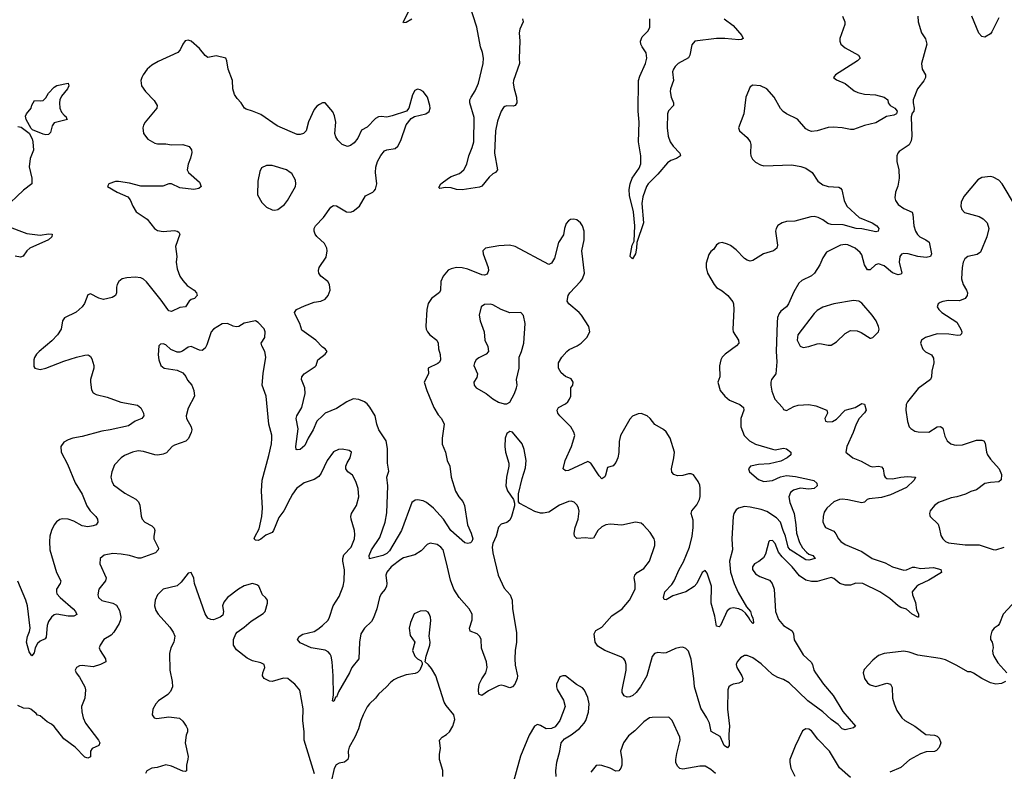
# Model space of a CAD drawing. Header units: inches. Extents: x 1954678 to 2060271, y 904822 to 1016299.
# Tile 36 of 256: x 1968063 to 1975110, y 931626 to 937004. Entities that reach past the tile are written whole.
import ezdxf

# ---------------------------------------------------------------- set-up
doc = ezdxf.new("R2010")
doc.units = ezdxf.units.IN
doc.header["$MEASUREMENT"] = 0
doc.layers.add('B9963', color=7, linetype='Continuous')
doc.layers.add('B9973', color=7, linetype='Continuous')

msp = doc.modelspace()

# ---------------------------------------------------------------- linework, layer by layer
at = {"layer": 'B9963', "color": 5}
for points, elevation in [([(1970000, 936204.8), (1969904.7, 936244.7), (1969790, 936324.8), (1969730, 936349.7), (1969683.1, 936363.1), (1969671.3, 936371.3), (1969649.3, 936410), (1969620.1, 936440.1), (1969599.5, 936470), (1969589.6, 936510), (1969586, 936570), (1969555.1, 936650), (1969546.6, 936710), (1969539, 936730), (1969470, 936745.6), (1969410, 936734.7), (1969390, 936747.3), (1969350, 936797.6), (1969290, 936849.4), (1969270, 936857.2), (1969248.1, 936851.9), (1969230.5, 936829.5), (1969211.8, 936788.2), (1969194, 936770), (1969054.4, 936705.6), (1969010, 936678.4), (1968976.3, 936650), (1968946, 936610), (1968937.1, 936590), (1968930.5, 936570), (1968935.5, 936530), (1968963, 936490), (1969025.9, 936425.9), (1969047.7, 936390), (1969044, 936370), (1968962, 936270), (1968950.3, 936250), (1968944, 936230), (1968949, 936190), (1968981.3, 936150), (1969030, 936119.6), (1969050, 936115.5), (1969110, 936115.5), (1969150, 936108.7), (1969231.8, 936111.8), (1969276.7, 936096.7), (1969293.8, 936073.8), (1969294.4, 936054.4), (1969285.9, 936014.1), (1969268.5, 935970), (1969261.6, 935930), (1969270.6, 935910), (1969350, 935840.7), (1969361.6, 935810), (1969344.2, 935795.8), (1969309.8, 935789.8), (1969210, 935800.9), (1969150, 935829), (1969130, 935829), (1969087.2, 935812.8), (1968930, 935813), (1968850, 935834.7), (1968770, 935847), (1968750, 935846), (1968702, 935830), (1968692, 935810), (1968761, 935770), (1968836.7, 935736.7), (1968854.5, 935714.5), (1968871.8, 935670), (1968897.6, 935630), (1968976.6, 935576.6), (1969028.8, 935510), (1969050, 935494.9), (1969090, 935489), (1969170, 935495.2), (1969191.3, 935491.3), (1969203.1, 935483.1), (1969210.4, 935470), (1969177.6, 935382.4), (1969187.8, 935310), (1969182.6, 935270), (1969190, 935220.7), (1969208.4, 935170), (1969230, 935137), (1969262.6, 935102.6), (1969312, 935070), (1969328.5, 935050), (1969334.4, 935030), (1969314, 935010), (1969290, 935001.3), (1969274.9, 934990), (1969250.2, 934949.8), (1969210, 934945.6), (1969150, 934916.8), (1969130, 934921.8), (1969122.5, 934930), (1969076.8, 934996.8), (1968970, 935128.9), (1968950, 935146.5), (1968930, 935156.2), (1968890, 935162.3), (1968830, 935157.8), (1968797.3, 935150), (1968772.2, 935130), (1968761.7, 935110), (1968756.5, 935090), (1968755.3, 935050), (1968749, 935031), (1968724, 935016), (1968662.6, 935002.6), (1968630, 935011.1), (1968570, 935043.7), (1968550, 935036), (1968526.3, 934973.7), (1968510.4, 934950), (1968468.1, 934911.9), (1968384, 934870), (1968370.4, 934849.6), (1968359.3, 934790), (1968333, 934750), (1968293.9, 934706.1), (1968202.8, 934630), (1968182.8, 934610), (1968170, 934588), (1968164, 934570), (1968163.5, 934523.5), (1968171, 934511), (1968210, 934502), (1968250, 934510.6), (1968379.1, 934560.9), (1968470.6, 934589.4), (1968530, 934605), (1968550, 934605.3), (1968560.5, 934600.5), (1968570, 934594), (1968578.3, 934578.3), (1968594.3, 934530), (1968594.6, 934510), (1968570.4, 934430.4), (1968569.1, 934410), (1968576.9, 934356.9), (1968590, 934335.5), (1968610, 934323.1), (1968690, 934303.7), (1968787.4, 934267.4), (1968905.7, 934245.7), (1968930, 934226), (1968950.3, 934189.7), (1968952, 934170), (1968936.3, 934150), (1968889.1, 934130.9), (1968841.7, 934098.3), (1968711.3, 934068.7), (1968650, 934060.2), (1968510, 934021.5), (1968442.8, 934010), (1968410, 933998.9), (1968379.3, 933980.7), (1968357.6, 933950), (1968359.5, 933910), (1968404.8, 933824.8), (1968461.3, 933690), (1968509.2, 933610), (1968544.7, 933524.7), (1968567.2, 933490), (1968609.2, 933450), (1968620.2, 933430), (1968621.2, 933410), (1968610.1, 933389.9), (1968590, 933381.6), (1968550, 933375.9), (1968510, 933383.7), (1968450, 933416.5), (1968410.3, 933429.7), (1968370, 933432.8), (1968351.3, 933428.7), (1968327.6, 933412.4), (1968310, 933389.6), (1968290.3, 933350), (1968279.7, 933310), (1968275.5, 933270), (1968278.4, 933210), (1968327.2, 933050), (1968358, 932990), (1968353.4, 932970), (1968327.7, 932930), (1968325.4, 932910), (1968330, 932895.5), (1968352.6, 932870), (1968445.7, 932790), (1968462, 932770), (1968471.5, 932748.4), (1968450, 932737.4), (1968410, 932736.8), (1968330, 932751.6), (1968310, 932746.4), (1968290.3, 932730), (1968270, 932698), (1968259.4, 932670), (1968253.7, 932586.3), (1968244.8, 932575.2), (1968210, 932557.7), (1968190, 932541.3), (1968173.6, 932510), (1968166.2, 932473.8), (1968150, 932453.2), (1968130, 932480.9), (1968112.4, 932550), (1968119.2, 932590), (1968134.3, 932625.7), (1968138.7, 932650), (1968119.9, 932810), (1968106.8, 932850), (1968050, 932986.3)], 620), ([(1968050, 936239), (1968074.6, 936234.6), (1968131.5, 936191.5), (1968152.4, 936152.4), (1968157.3, 936130), (1968162.5, 936070), (1968139, 936010), (1968130.2, 935950.2), (1968150.8, 935870), (1968149.3, 935830.7), (1968090, 935784.5), (1967949.4, 935650)], 580), ([(1970000, 935910.9), (1969973.2, 935930), (1969870, 935960.7), (1969830, 935961.2), (1969794.8, 935945.2), (1969782.5, 935917.5), (1969767.7, 935850), (1969764, 935750), (1969795.1, 935695.1), (1969830, 935663.8), (1969870, 935644.9), (1969890, 935642), (1969910, 935646.8), (1969957.2, 935682.8), (1969980.9, 935710), (1970000, 935744.6)], 640), ([(1967968.7, 935530), (1968115.4, 935475.4), (1968210, 935462.3), (1968270, 935472.5), (1968294.8, 935470), (1968293, 935450), (1968270.4, 935430), (1968135.5, 935370), (1968114.5, 935350), (1968088.3, 935311.7), (1968070, 935305.6), (1968030, 935311.6)], 580), ([(1970000, 933579), (1969952.8, 933490), (1969917.1, 933442.9), (1969880.8, 933350), (1969870, 933334.7), (1969824.6, 933315.4), (1969790, 933288.2), (1969770, 933278.9), (1969750, 933279.5), (1969741.6, 933290), (1969744.9, 933304.9), (1969777.7, 933362.3), (1969795.1, 933450), (1969799.8, 933510), (1969794.8, 933630), (1969799, 933710), (1969846.5, 933886.5), (1969864.8, 933970), (1969868.5, 934008.5), (1969868.1, 934031.9), (1969846.2, 934110), (1969826.9, 934310), (1969799.2, 934390), (1969806.2, 934473.8), (1969823.9, 934590), (1969816.5, 934630), (1969796.4, 934670), (1969791.6, 934690), (1969817.6, 934730), (1969819.5, 934770), (1969812, 934792), (1969770, 934838), (1969750, 934848.7), (1969670, 934833.2), (1969631.3, 934810), (1969612.3, 934807.7), (1969590, 934811.6), (1969550, 934829.6), (1969512.5, 934827.5), (1969450.7, 934790), (1969432.7, 934770), (1969403, 934677), (1969390, 934654.5), (1969370, 934637.6), (1969350, 934638.9), (1969290, 934665.6), (1969270, 934660.9), (1969228.6, 934631.4), (1969210, 934625.1), (1969190, 934625.6), (1969144.7, 934644.7), (1969110, 934677.2), (1969090, 934684), (1969070, 934682), (1969058, 934670), (1969054, 934606), (1969058, 934570), (1969074, 934530), (1969098, 934510), (1969190, 934496.4), (1969230, 934478), (1969251.6, 934451.6), (1969264.6, 934424.6), (1969295.5, 934390), (1969310, 934351.3), (1969314.4, 934310), (1969270, 934223.7), (1969254, 934170), (1969256.5, 934150), (1969290.2, 934090), (1969294.2, 934070), (1969291.4, 934051.4), (1969272.3, 934007.7), (1969252.6, 933987.4), (1969170, 933961.1), (1969154.4, 933950), (1969114.5, 933905.5), (1969090, 933894.7), (1969052.1, 933887.9), (1969030, 933889.7), (1968950, 933914.3), (1968910, 933919.7), (1968871, 933910), (1968813.1, 933886.9), (1968790.3, 933869.7), (1968741.4, 933818.6), (1968721.6, 933770), (1968715.8, 933730), (1968722, 933702), (1968735.6, 933675.6), (1968815.4, 933615.4), (1968893.8, 933573.8), (1968914.3, 933554.3), (1968923.1, 933530), (1968932.6, 933452.6), (1968939.5, 933430), (1968958, 933410), (1969010, 933382), (1969025.3, 933365.3), (1969030.3, 933350), (1969022, 933310), (1969023.7, 933290), (1969055.9, 933224.1), (1969055.3, 933210), (1969034.4, 933190), (1968930, 933152.2), (1968910, 933151), (1968850, 933169.8), (1968790, 933180.3), (1968730, 933185.1), (1968666.9, 933173.1), (1968639.1, 933150), (1968637.1, 933110), (1968682, 933010), (1968678, 932990), (1968630.3, 932929.7), (1968622.8, 932890), (1968627.8, 932870), (1968650, 932847.4), (1968729.1, 932829.1), (1968755.2, 932815.2), (1968776.4, 932776.4), (1968786.7, 932730), (1968785.7, 932710), (1968775.6, 932684.4), (1968737.2, 932622.8), (1968718.5, 932601.5), (1968664.9, 932570), (1968638, 932530), (1968632.7, 932510), (1968638.7, 932490), (1968676.4, 932430), (1968680.7, 932410), (1968642, 932390), (1968590, 932375), (1968510, 932384.4), (1968490, 932381.1), (1968470.5, 932370), (1968460.3, 932350), (1968466.4, 932330), (1968490, 932300.5), (1968530.2, 932230.2), (1968534.9, 932210), (1968528.9, 932150), (1968506, 932090), (1968507.4, 932052.6), (1968517.7, 932010), (1968534.2, 931970), (1968627, 931850), (1968636.4, 931830), (1968630.7, 931810), (1968582.4, 931790), (1968570.3, 931770), (1968570, 931729.2), (1968550, 931719.6), (1968530, 931728.3), (1968460, 931800), (1968379.6, 931859.6), (1968310, 931947.3), (1968290, 931963.6), (1968260.8, 931980.8), (1968210, 932024), (1968190, 932029), (1968181.2, 932041.2), (1968144, 932070), (1968130, 932076.2), (1968090, 932079.3), (1968050, 932098)], 640), ([(1970000, 932275.8), (1969982, 932290), (1969950, 932292.8), (1969870, 932267.8), (1969850, 932271.8), (1969814, 932290), (1969801.2, 932310), (1969802.7, 932330), (1969817, 932370), (1969812.7, 932390), (1969790, 932403.7), (1969730, 932417.6), (1969690, 932436.3), (1969615, 932495), (1969593.3, 932530), (1969592.2, 932570), (1969609.8, 932610.2), (1969619.1, 932620.9), (1969670, 932657), (1969719.5, 932700.5), (1969804.5, 932755.5), (1969819, 932770), (1969836, 932830), (1969836, 932850), (1969822.7, 932870), (1969801.2, 932890), (1969775.3, 932950), (1969760.2, 932960.2), (1969729, 932969), (1969670, 932954), (1969630, 932929.5), (1969550, 932869.6), (1969523.2, 932836.8), (1969515.8, 932810), (1969522, 932770), (1969516.4, 932743.6), (1969498, 932730), (1969450, 932709.4), (1969430, 932712.3), (1969410, 932722), (1969390, 932753.2), (1969314.5, 932970), (1969310, 933008), (1969290, 933048.7), (1969270, 933044), (1969219.9, 932980.1), (1969190, 932954.5), (1969090, 932929.6), (1969048.4, 932890), (1969032.4, 932850), (1969028.4, 932810), (1969037.3, 932777.3), (1969053, 932750), (1969138, 932658), (1969161.5, 932621.5), (1969172.6, 932592.6), (1969165.5, 932550), (1969145.8, 932510), (1969135.5, 932470), (1969138.4, 932350), (1969154.7, 932270), (1969155.6, 932230), (1969141.8, 932198.2), (1969123.7, 932176.3), (1969057.1, 932130), (1969038.4, 932110), (1969016.3, 932070), (1969010.8, 932030.8), (1969024.7, 932010), (1969044.5, 932004.5), (1969130, 932016.3), (1969207.1, 932007.1), (1969230, 931986), (1969255.5, 931950), (1969263, 931930), (1969263.8, 931910), (1969255.3, 931884.7), (1969248.5, 931830), (1969267.9, 931732.1), (1969267.3, 931712.7), (1969256, 931670), (1969256, 931630), (1969250, 931625.2), (1969230, 931627.3), (1969150, 931662.4), (1969110, 931671.8), (1969047.1, 931652.9), (1969010, 931647.8), (1968973.4, 931630), (1968963.7, 931610)], 660)]:
    msp.add_lwpolyline(points, dxfattribs=dict(at, elevation=elevation))
at = {"layer": 'B9963', "color": 5, "elevation": 580}
msp.add_lwpolyline([(1968250, 936181.4), (1968230, 936185.2), (1968155.9, 936215.9), (1968145.1, 936225.1), (1968109.3, 936289.3), (1968105.7, 936314.3), (1968112.5, 936330), (1968144.4, 936370), (1968150, 936393.4), (1968170, 936426.4), (1968210, 936422.6), (1968230, 936425.8), (1968250, 936444.9), (1968270, 936478), (1968310, 936522.2), (1968330, 936533.3), (1968410.3, 936550.3), (1968414.3, 936530), (1968405.8, 936510), (1968362.3, 936457.7), (1968350.7, 936430), (1968348, 936410), (1968351.3, 936370), (1968362.4, 936342.4), (1968380.4, 936320.4), (1968395.3, 936310), (1968398, 936298), (1968406, 936290), (1968310, 936267.3), (1968294.7, 936245.3), (1968282.9, 936197.1), (1968270, 936183.5)], close=True, dxfattribs=at)
at = {"layer": 'B9973', "color": 5}
for points, elevation in [([(1971662.3, 937010), (1971666, 936990), (1971643.3, 936936.7), (1971637.9, 936910), (1971642.2, 936850), (1971636.8, 936730), (1971639.8, 936690), (1971597.8, 936570), (1971595.1, 936550), (1971601.1, 936510), (1971619.3, 936450), (1971620.1, 936410), (1971610, 936389.8), (1971594.9, 936385.1), (1971550, 936389), (1971536.1, 936383.9), (1971525, 936375), (1971509.4, 936350), (1971483, 936277), (1971467.9, 936210), (1971460.2, 936050), (1971483.1, 935930), (1971468.2, 935910), (1971450, 935901.4), (1971422.1, 935877.9), (1971370, 935813.6), (1971353, 935807), (1971230, 935785.8), (1971190, 935788.9), (1971150, 935802), (1971110, 935803.1), (1971070, 935797.2), (1971062.9, 935802.9), (1971078, 935830), (1971131.6, 935870), (1971150, 935882.3), (1971210, 935902.8), (1971242.4, 935930), (1971263.8, 935970), (1971277.1, 936030), (1971302.4, 936090), (1971313.7, 936130), (1971314.6, 936305.4), (1971285.4, 936410), (1971285.2, 936430), (1971293.2, 936450), (1971324, 936496), (1971347, 936550), (1971380.1, 936690), (1971382.5, 936730), (1971374.6, 936770), (1971360.4, 936810), (1971335.4, 936950), (1971279.1, 937119.1)], 580), ([(1973952.4, 937030), (1973968.5, 936990), (1973968.5, 936970), (1973932.7, 936870), (1973932.4, 936850), (1973939.5, 936830), (1973970, 936802), (1974067.3, 936750), (1974077.3, 936730), (1974059.1, 936710), (1973900.7, 936610), (1973887.7, 936590), (1973910, 936574), (1973970, 936548.4), (1974035.9, 936495.9), (1974062.6, 936482.6), (1974110, 936472.3), (1974187.7, 936467.7), (1974250.8, 936450), (1974276.3, 936430), (1974279.1, 936410), (1974293.4, 936390), (1974326.4, 936370), (1974344.2, 936350), (1974338.3, 936330), (1974319.1, 936320.9), (1974268, 936312), (1974190, 936265.3), (1974110, 936246), (1974030, 936219.3), (1974010, 936217.8), (1973948.7, 936230), (1973884.6, 936235.4), (1973848.2, 936231.8), (1973770, 936209.7), (1973730, 936205.1), (1973710, 936211.2), (1973690, 936224.2), (1973630, 936292.4), (1973550.6, 936330.6), (1973526.8, 936346.8), (1973508.3, 936368.3), (1973462, 936450), (1973410, 936509.7), (1973364, 936530), (1973310, 936535.4), (1973290, 936523.7), (1973260.8, 936450), (1973246.7, 936330), (1973208.2, 936230), (1973214.9, 936210), (1973270, 936161.1), (1973290.1, 936130.1), (1973295.2, 936110), (1973292.6, 936050), (1973296, 936030), (1973307.2, 936007.2), (1973330, 935984.9), (1973364.8, 935964.8), (1973390, 935959), (1973590, 935965.2), (1973654.7, 935954.7), (1973690, 935942), (1973734.4, 935910), (1973776.4, 935850), (1973810, 935821.7), (1973850, 935810.2), (1973926.1, 935806.1), (1973938.2, 935798.2), (1973947.2, 935787.2), (1973963.1, 935710), (1973983.1, 935670), (1974071.7, 935590), (1974163.1, 935550), (1974197, 935530), (1974211.4, 935510), (1974208.1, 935491.9), (1974190, 935486.2), (1974090, 935508.9), (1974050, 935509.2), (1973956.2, 935536.2), (1973870, 935537.6), (1973846.2, 935546.2), (1973810, 935573.2), (1973778, 935590), (1973750, 935595.7), (1973726, 935594), (1973610, 935563.6), (1973550, 935560.4), (1973519.1, 935550), (1973490, 935531.5), (1973476.4, 935510), (1973472.2, 935490), (1973487.6, 935390), (1973482.6, 935370), (1973458, 935350), (1973385.5, 935330), (1973310, 935281.6), (1973290, 935276.3), (1973270, 935283), (1973250, 935296.3), (1973190, 935357.7), (1973150, 935388.2), (1973130, 935398.9), (1973090, 935409.6), (1973070, 935404.5), (1973050, 935392.3), (1973030, 935362.7), (1973010, 935346), (1972995.6, 935324.4), (1972977, 935263), (1972975.3, 935230), (1972986.7, 935190), (1973033.7, 935110), (1973050, 935088.4), (1973090, 935063.1), (1973130.4, 935030), (1973166.3, 934986.3), (1973171.8, 934970), (1973174, 934930), (1973166, 934790), (1973168.7, 934770), (1973208.5, 934710), (1973210.3, 934690), (1973194.4, 934670), (1973112.9, 934610), (1973091.8, 934590), (1973081.1, 934570), (1973072.6, 934527.4), (1973072.9, 934450), (1973059.6, 934410), (1973075.6, 934350), (1973108.8, 934310), (1973143, 934283), (1973218, 934250), (1973243.7, 934230), (1973246.3, 934210), (1973224.9, 934150), (1973225.2, 934090), (1973249, 934030), (1973286, 933990), (1973330, 933967.5), (1973450, 933931.1), (1973470, 933927.3), (1973530, 933937.6), (1973550, 933934.3), (1973581.6, 933910), (1973583, 933890), (1973557, 933870), (1973510, 933845), (1973430, 933825.8), (1973350, 933822), (1973294, 933810), (1973279.5, 933790), (1973287.4, 933770), (1973350, 933714.9), (1973390, 933701), (1973450, 933706), (1973507.5, 933732.5), (1973550, 933741.8), (1973615.2, 933735.2), (1973715.3, 933715.3), (1973746.6, 933706.6), (1973768.5, 933688.5), (1973770.3, 933670), (1973750, 933649.2), (1973710, 933645.3), (1973650, 933651.3), (1973601.2, 933638.8), (1973579.5, 933620.5), (1973566.7, 933590), (1973574, 933550), (1973605.5, 933470), (1973619, 933390), (1973623.2, 933330), (1973643.2, 933263.2), (1973665.7, 933225.7), (1973693.3, 933193.3), (1973710, 933180.2), (1973740.7, 933170), (1973757.3, 933150), (1973710, 933136.4), (1973690, 933140.3), (1973576.3, 933210), (1973562.3, 933230), (1973544.9, 933310), (1973527.1, 933350), (1973508.8, 933410), (1973480.2, 933440.2), (1973410, 933485.7), (1973370, 933500.4), (1973290, 933517.1), (1973250, 933520.2), (1973207.2, 933510), (1973190, 933496.8), (1973173.8, 933470), (1973168.8, 933450), (1973159, 933290), (1973164, 933210), (1973143.8, 933130), (1973151.5, 933051.5), (1973177.5, 932970), (1973205.6, 932905.6), (1973263.8, 932803.8), (1973292.6, 932770), (1973300.3, 932740.3), (1973310, 932724.7), (1973314.9, 932690), (1973310, 932683.7), (1973290, 932706), (1973283.3, 932723.3), (1973257.8, 932757.8), (1973237.3, 932777.3), (1973210, 932789.8), (1973170, 932795.6), (1973148.1, 932791.9), (1973126.3, 932773.7), (1973079.1, 932670), (1973070, 932660.9), (1973050, 932665.2), (1973037.4, 932737.4), (1973010.9, 932830), (1973014.5, 932950), (1972983.7, 933043.7), (1972970, 933064), (1972947.7, 933050), (1972910.4, 932970), (1972891.4, 932948.6), (1972830.2, 932909.8), (1972738.6, 932881.4), (1972690, 932853.2), (1972675.3, 932855.3), (1972669.7, 932870), (1972679.6, 932910), (1972730, 932963.1), (1972746, 932990), (1972782.4, 933070), (1972814.6, 933125.4), (1972855.8, 933230), (1972876.5, 933310), (1972884.2, 933370), (1972882.7, 933422.7), (1972867.7, 933470), (1972872.9, 933490), (1972910, 933533.4), (1972928.8, 933570), (1972933, 933593), (1972932.4, 933652.4), (1972930, 933673.2), (1972919.6, 933699.6), (1972886.5, 933746.5), (1972870, 933754), (1972850, 933755.1), (1972810, 933743.5), (1972770, 933741.1), (1972744.5, 933750), (1972730, 933766.6), (1972727.1, 933790), (1972745.7, 933870), (1972748.4, 933910), (1972717.6, 934010), (1972690, 934055.1), (1972670, 934073), (1972610, 934107), (1972576.2, 934150), (1972554.5, 934170), (1972510, 934186.3), (1972490, 934184.7), (1972450, 934167.6), (1972430, 934147), (1972363.6, 934030), (1972354, 933986), (1972351.7, 933908.3), (1972343.2, 933870), (1972330, 933837), (1972310, 933811.8), (1972270, 933799), (1972255.3, 933744.7), (1972250, 933732.7), (1972237.2, 933722.8), (1972230, 933718.4), (1972210, 933741.6), (1972151.5, 933831.5), (1972130, 933844.2), (1971990, 933779.8), (1971970, 933775.8), (1971951.6, 933790), (1971966.2, 933850), (1972011.8, 933950), (1972036.9, 934030), (1972030, 934053.2), (1972006.6, 934090), (1971929.7, 934170), (1971915.1, 934190), (1971909.6, 934210), (1971919.5, 934230), (1971970, 934255.6), (1971986.6, 934270), (1971999.2, 934290), (1972006.6, 934310), (1972006.6, 934370), (1972020.9, 934390), (1972023.7, 934410), (1972010, 934433.6), (1971970, 934451.6), (1971937.7, 934477.7), (1971920.5, 934510), (1971919.7, 934550), (1971944.4, 934590), (1971979.7, 934630), (1971996.4, 934643.6), (1972052.3, 934670), (1972082, 934690), (1972122.7, 934730), (1972143.7, 934770), (1972136.2, 934810), (1972084.5, 934890), (1972066.6, 934910), (1971993, 934970), (1971981.3, 934990), (1971989.6, 935029.6), (1972000.4, 935050), (1972076.4, 935130), (1972090.9, 935150), (1972104.5, 935190), (1972086, 935350), (1972104, 935430), (1972102.9, 935490), (1972092, 935530), (1972078, 935550), (1972050, 935572), (1972030, 935578), (1972005.2, 935574.8), (1971990, 935564), (1971975.2, 935544.8), (1971962, 935510), (1971954, 935466), (1971920.3, 935410), (1971890, 935297.2), (1971870, 935262), (1971850, 935252), (1971610, 935380.8), (1971569.4, 935390.6), (1971493.5, 935386.5), (1971396, 935370), (1971378.4, 935350), (1971381.1, 935330), (1971416.5, 935230), (1971419.5, 935210), (1971410, 935184.5), (1971390, 935176.3), (1971370, 935179.1), (1971270, 935220.3), (1971230, 935229.8), (1971190, 935230.8), (1971150, 935222.7), (1971130, 935212.4), (1971094, 935170), (1971076.1, 935130), (1971074.6, 935070), (1971067.8, 935052.3), (1971011.2, 935008.8), (1970985.9, 934974.1), (1970978, 934930), (1970970.4, 934810.4), (1970972.7, 934790), (1970981.6, 934770), (1970998, 934750), (1971048, 934710), (1971058.4, 934690), (1971060.4, 934650), (1971072.5, 934607.5), (1971075.8, 934570), (1971067.4, 934552.6), (1971056.9, 934543.1), (1970986, 934510), (1970988.7, 934470), (1970957, 934410), (1970976.5, 934350), (1971026, 934230), (1971057.8, 934177.8), (1971082, 934150), (1971102, 934110), (1971085.7, 934010), (1971087, 933967), (1971110.6, 933910), (1971122, 933850), (1971140.5, 933810), (1971150.3, 933730), (1971181.7, 933630), (1971206.5, 933590), (1971235.8, 933555.8), (1971247.6, 933527.6), (1971268.3, 933390), (1971294.8, 933330), (1971305.7, 933290), (1971298.8, 933270), (1971290, 933261.6), (1971270, 933255.4), (1971250, 933262), (1971149.3, 933349.3), (1971096, 933430), (1971024.6, 933510), (1970974.6, 933550), (1970950, 933561.9), (1970910.9, 933569.1), (1970892.8, 933567.2), (1970869.6, 933550.4), (1970795.5, 933350), (1970710, 933204.3), (1970690, 933185.2), (1970663.1, 933170), (1970567.7, 933147.7), (1970565.4, 933170), (1970581.1, 933210), (1970640.4, 933299.6), (1970679.3, 933410), (1970690, 933476), (1970698.1, 933670), (1970691.2, 933730), (1970705, 933775), (1970695.4, 933830), (1970695, 933935), (1970686.1, 933990), (1970633.8, 934070), (1970619.1, 934110), (1970608.1, 934170), (1970570, 934232.1), (1970550, 934256.8), (1970530, 934270.8), (1970490, 934286), (1970450, 934290.9), (1970404.9, 934270), (1970330, 934221.5), (1970250, 934188.5), (1970230, 934170.9), (1970189.4, 934130.6), (1970164.6, 934070), (1970126.6, 934010), (1970103.4, 933956.6), (1970070, 933929.7), (1970050, 933926), (1970041.2, 933930), (1970038.9, 933950), (1970055.7, 934075.7), (1970042.5, 934150), (1970047.1, 934170), (1970083.1, 934230), (1970105.7, 934330), (1970104.1, 934370), (1970079.7, 934430), (1970081.3, 934450), (1970099.5, 934470), (1970178.2, 934521.8), (1970186, 934530), (1970197.6, 934570), (1970249.4, 934610), (1970262.7, 934630), (1970249.6, 934649.6), (1970230, 934660.9), (1970182.9, 934710), (1970082, 934782), (1970068.9, 934830), (1970036.1, 934890), (1970031.1, 934910), (1970044.2, 934930), (1970102.1, 934957.9), (1970170, 934982), (1970219, 934990), (1970250, 935004.4), (1970271.5, 935030), (1970284.2, 935070), (1970280.5, 935110), (1970269.6, 935130), (1970218.7, 935170), (1970203.1, 935190), (1970201, 935210), (1970207.4, 935230), (1970255.4, 935304.6), (1970264.7, 935350), (1970261, 935370), (1970243.7, 935403.7), (1970190, 935453), (1970178, 935470), (1970169.8, 935490.2), (1970171, 935510), (1970181, 935530), (1970237.2, 935590), (1970290, 935663.1), (1970310, 935674), (1970330, 935672.9), (1970401, 935630), (1970430, 935627.2), (1970450, 935634), (1970494, 935670), (1970537.3, 935742.7), (1970590, 935769.1), (1970600.7, 935779.3), (1970610, 935790.8), (1970618, 935830), (1970608.8, 935910), (1970612.3, 935950), (1970625, 935990), (1970647.1, 936032.9), (1970674.3, 936065.7), (1970690, 936073.7), (1970750, 936082.4), (1970770, 936099.1), (1970790, 936138.8), (1970828.5, 936251.5), (1970863.8, 936296.2), (1970889.6, 936310.4), (1970969, 936330), (1970993.5, 936346.5), (1971000.5, 936370), (1970998.9, 936390), (1970981.1, 936450), (1970951.5, 936490), (1970930, 936502.9), (1970910, 936507), (1970890, 936498), (1970873.3, 936466.7), (1970848.9, 936371.1), (1970830.4, 936349.6), (1970730, 936315.4), (1970690, 936306.9), (1970650, 936311.1), (1970630, 936308.3), (1970610, 936297.4), (1970550, 936236.3), (1970510, 936214), (1970484.2, 936155.8), (1970457, 936123), (1970430, 936103.5), (1970410, 936098), (1970371.1, 936111.1), (1970341.2, 936141.2), (1970325.5, 936165.5), (1970318.7, 936190), (1970325.1, 936270), (1970316.9, 936316.9), (1970304.1, 936344.1), (1970250, 936408.7), (1970230, 936409), (1970210, 936397.2), (1970190, 936385.2), (1970170, 936361.2), (1970130, 936273.2), (1970113.7, 936210), (1970093.4, 936190), (1970070, 936182), (1970050, 936183.9), (1970000, 936204.8)], 620), ([(1974490.6, 937029.4), (1974493.4, 936990), (1974518, 936910), (1974546.7, 936866.7), (1974554.9, 936830), (1974517.1, 936690), (1974523, 936650), (1974546.4, 936610), (1974545.7, 936590), (1974533.2, 936566.8), (1974489.7, 936510.3), (1974457.5, 936430), (1974457.1, 936410), (1974465.9, 936370), (1974462.6, 936350), (1974450, 936334.2), (1974443.4, 936310), (1974447.5, 936170), (1974443.2, 936136.8), (1974430, 936108.2), (1974358.6, 936061.5), (1974348.4, 936050), (1974340.3, 936030), (1974340.9, 935990), (1974355.2, 935930), (1974356.9, 935870), (1974347.7, 935812.3), (1974330.3, 935770), (1974327.2, 935730), (1974332.2, 935710), (1974350, 935682.4), (1974390, 935652.2), (1974450, 935626), (1974455.3, 935610), (1974462, 935530), (1974475.3, 935490), (1974488.1, 935468.1), (1974506, 935450), (1974549.1, 935429.1), (1974571.4, 935411.4), (1974588.4, 935330), (1974580.7, 935310), (1974550, 935301.7), (1974490, 935310.7), (1974422, 935330), (1974390, 935331.7), (1974373.8, 935326.2), (1974361.5, 935310), (1974356.5, 935270), (1974375.6, 935190), (1974370, 935183), (1974350, 935177.8), (1974310, 935193), (1974250, 935242.9), (1974210, 935257), (1974188.9, 935251.1), (1974150, 935214.7), (1974130, 935213.3), (1974110, 935249.4), (1974090, 935322), (1974079.5, 935339.5), (1974042, 935370), (1973990, 935392.8), (1973970, 935395.1), (1973938.8, 935390), (1973838, 935342), (1973810, 935301.2), (1973788.7, 935250), (1973752, 935190), (1973730, 935171.5), (1973661.8, 935138.2), (1973640.3, 935119.8), (1973602.9, 935057.1), (1973566.5, 934970), (1973550.1, 934949.9), (1973510, 934918.7), (1973498, 934902), (1973487.3, 934872.7), (1973483.2, 934836.8), (1973476.8, 934630), (1973483, 934557), (1973474.9, 934470), (1973444.9, 934430), (1973439, 934410), (1973440.2, 934390), (1973447.1, 934347.1), (1973468.6, 934288.6), (1973521.6, 934230), (1973530, 934214.8), (1973550, 934206.8), (1973603.1, 934236.9), (1973633.9, 934246.1), (1973710, 934250.2), (1973762, 934242), (1973840.7, 934210), (1973843.8, 934190), (1973824.9, 934150), (1973830.6, 934130.6), (1973846, 934126), (1973881.2, 934130), (1973910, 934145.3), (1973970, 934210.3), (1974043.7, 934230), (1974090, 934257.6), (1974110, 934253.4), (1974120.2, 934210), (1974110, 934191.6), (1974071.3, 934150), (1974048.8, 934111.2), (1974029.4, 934050.6), (1973983.7, 933950), (1973976.3, 933910), (1974024.9, 933870), (1974085.1, 933845.1), (1974149, 933809), (1974170, 933805.7), (1974210, 933808.7), (1974230, 933803.8), (1974243.8, 933790), (1974250, 933744), (1974258.4, 933730), (1974270, 933721.7), (1974310, 933719.7), (1974370, 933732.1), (1974416.2, 933736.2), (1974473.4, 933730), (1974465.5, 933710), (1974410, 933657.6), (1974295.9, 933604.1), (1974230, 933586.5), (1974143.7, 933576.3), (1974129.4, 933570.6), (1974110, 933552.8), (1974090, 933546.2), (1973990, 933568.7), (1973950, 933572.7), (1973929.4, 933570.6), (1973890, 933554.7), (1973839.5, 933510), (1973820.5, 933479.5), (1973813.7, 933450), (1973812.2, 933412.2), (1973822.6, 933382.6), (1973831, 933370), (1973890, 933344), (1973905.3, 933325.3), (1973922.4, 933290), (1973940.4, 933270), (1973970, 933250.3), (1974090, 933198.9), (1974163.1, 933150), (1974257.6, 933117.6), (1974310, 933090.2), (1974390, 933066.2), (1974410, 933068.7), (1974453.8, 933086.2), (1974470, 933087.4), (1974510, 933078.3), (1974603.7, 933083.7), (1974655.5, 933070), (1974660.7, 933050), (1974570, 932992.9), (1974498.2, 932961.7), (1974483.2, 932950), (1974451.5, 932910), (1974452.3, 932890), (1974474.7, 932834.7), (1974482.2, 932782.2), (1974494.9, 932750), (1974496, 932730), (1974491.8, 932728.2), (1974450, 932751.3), (1974410, 932785.8), (1974370, 932798.4), (1974350, 932809.8), (1974290, 932861.8), (1974219.7, 932910), (1974097, 932970), (1974047.4, 932972.6), (1974010, 932958.7), (1973970, 932957.2), (1973932, 932970), (1973890, 933005.6), (1973870, 933013.7), (1973770, 932984.7), (1973730, 932984), (1973690, 932993), (1973644.7, 933024.7), (1973592.8, 933090), (1973520.8, 933160.8), (1973494.9, 933194.9), (1973470, 933256), (1973450, 933278), (1973430, 933276), (1973424.9, 933270), (1973401.1, 933178.9), (1973387.1, 933152.9), (1973353.4, 933126.6), (1973322, 933110), (1973306.7, 933090), (1973308.7, 933070), (1973330, 933040.5), (1973361.2, 933021.2), (1973430, 932994.4), (1973448.7, 932970), (1973462.3, 932930), (1973471.7, 932770), (1973492.8, 932712.8), (1973528.5, 932670), (1973592.1, 932632.1), (1973600.2, 932610), (1973606.2, 932566.2), (1973670, 932460.5), (1973727.2, 932407.2), (1973737.4, 932390), (1973746.5, 932350), (1973758.3, 932330), (1973816.1, 932250), (1973886, 932170), (1973953.9, 932053.9), (1974044, 931950), (1974030, 931938), (1973970, 931922.7), (1973950, 931929.4), (1973921.3, 931961.3), (1973870, 931997.7), (1973812.1, 932052.1), (1973703.5, 932130), (1973570, 932259.4), (1973530, 932284.1), (1973490, 932298.4), (1973450, 932319.3), (1973370, 932395.4), (1973310, 932438.7), (1973270, 932454.7), (1973250, 932454), (1973220.9, 932439.1), (1973198, 932410), (1973191.8, 932390), (1973194.6, 932370), (1973232.4, 932310), (1973239.1, 932290), (1973233.4, 932270), (1973210, 932258), (1973170, 932249.8), (1973150, 932241), (1973138.3, 932230), (1973132, 932210), (1973128.1, 932070), (1973143.7, 931950), (1973138.8, 931890), (1973140.5, 931810), (1973130, 931793.2), (1973106, 931810), (1973075.3, 931875.3), (1973011.3, 931911.3), (1973000.9, 931970), (1972981.8, 932010), (1972937.9, 932077.9), (1972892.4, 932230), (1972889, 932290), (1972869.8, 932429.8), (1972850, 932486.6), (1972830, 932505.6), (1972810, 932513.6), (1972786.9, 932513.1), (1972755.8, 932504.2), (1972690, 932474.3), (1972670, 932471.5), (1972630, 932476.2), (1972606.8, 932470), (1972590, 932448.7), (1972552.2, 932310), (1972507.4, 932230), (1972475.6, 932190), (1972450.7, 932169.3), (1972430, 932159.9), (1972410, 932157.2), (1972390, 932167.1), (1972374.9, 932190), (1972374.5, 932210), (1972404.7, 932350), (1972404, 932390), (1972395.8, 932415.8), (1972386.9, 932430), (1972366.1, 932446.2), (1972250, 932489.8), (1972200.6, 932520.6), (1972182.2, 932550), (1972175.4, 932610), (1972186.2, 932633.8), (1972230, 932657.1), (1972300.7, 932739.3), (1972375.6, 932790), (1972426.6, 932850), (1972467.2, 932930), (1972468.5, 932970), (1972462, 933010), (1972465.3, 933030), (1972482.4, 933050), (1972530, 933076.4), (1972571.8, 933130), (1972610, 933242), (1972609.5, 933270), (1972603.7, 933290), (1972575.3, 933335.3), (1972527.2, 933387.2), (1972510, 933401.2), (1972470, 933409.3), (1972371.8, 933388.2), (1972290, 933394.2), (1972258.8, 933390), (1972230, 933375.6), (1972201.1, 933350), (1972170, 933295.1), (1972150, 933291), (1972110, 933297.8), (1972050, 933293), (1972033, 933310), (1972032, 933330), (1972038.2, 933370), (1972059.7, 933430), (1972066.8, 933486.8), (1972062.7, 933510), (1972052.7, 933530), (1972031.7, 933551.7), (1972010, 933559.5), (1971990, 933556.2), (1971925.5, 933530), (1971850, 933480.4), (1971810, 933472.4), (1971790, 933473), (1971750, 933484.5), (1971642.7, 933542.7), (1971634, 933554), (1971632.7, 933612.7), (1971658.8, 933721.2), (1971683.1, 933796.9), (1971687.6, 933850), (1971673.7, 933930), (1971659.7, 933970), (1971590, 934053.2), (1971570, 934057.2), (1971550, 934044), (1971538, 934010), (1971535.8, 933950), (1971539.5, 933910), (1971563.7, 933830), (1971564.9, 933810), (1971547.2, 933730), (1971543.1, 933670), (1971553.5, 933633.5), (1971598, 933570), (1971605.4, 933545.4), (1971605.4, 933525.4), (1971583.8, 933450), (1971570, 933422.7), (1971550, 933407), (1971510, 933395.1), (1971490, 933374), (1971474, 933310), (1971450, 933257.2), (1971445.2, 933230), (1971449.3, 933190), (1971486.4, 933030), (1971530, 932935.8), (1971573.2, 932890), (1971587.5, 932850), (1971589.4, 932790), (1971619.4, 932619.4), (1971618.5, 932550), (1971608.1, 932490), (1971606.4, 932430), (1971610, 932384.7), (1971626, 932310), (1971623.6, 932290), (1971605.7, 932250), (1971590, 932231.5), (1971570, 932224.7), (1971530, 932238.9), (1971510, 932241.7), (1971490, 932237.6), (1971417.5, 932202.5), (1971370, 932169), (1971350, 932178), (1971346, 932210), (1971351.3, 932250), (1971370, 932288), (1971399.7, 932330), (1971408.2, 932370), (1971404.5, 932410), (1971367.7, 932507.7), (1971365.1, 932570), (1971357, 932590), (1971337, 932610), (1971287, 932630), (1971283.5, 932650), (1971301.6, 932710), (1971301.2, 932750), (1971280.4, 932790), (1971208.2, 932870), (1971169.3, 932930), (1971145.9, 932994.1), (1971118.8, 933118.8), (1971093.4, 933210), (1971077.8, 933230), (1971050, 933248.8), (1971001.6, 933258.4), (1970980.5, 933250), (1970935.4, 933204.6), (1970890, 933175.3), (1970810, 933154.7), (1970790, 933141.5), (1970721.7, 933090), (1970690, 933051.8), (1970684, 933030), (1970691.6, 932970), (1970688.9, 932950), (1970679.5, 932930), (1970650, 932895.6), (1970637.8, 932870), (1970618.8, 932790), (1970596.4, 932723.6), (1970581.6, 932698.4), (1970530, 932649.6), (1970505.8, 932610), (1970494.4, 932550), (1970491.5, 932430), (1970440.3, 932370), (1970423.6, 932330), (1970343.8, 932196.2), (1970330, 932157.2), (1970324, 932156), (1970313, 932130), (1970305.2, 932125.2), (1970302, 932130), (1970308.5, 932171.6), (1970307.6, 932310), (1970299.1, 932410), (1970291.7, 932450), (1970284.4, 932464.4), (1970270, 932480.5), (1970250, 932493.3), (1970148.7, 932508.7), (1970070, 932546), (1970051.6, 932570), (1970062.4, 932590), (1970090, 932607.4), (1970170, 932627.3), (1970197.1, 932642.9), (1970231.2, 932668.8), (1970270, 932708.7), (1970281.2, 932730), (1970306.9, 932810), (1970350, 932878), (1970378.5, 932950), (1970385.7, 932990), (1970388.7, 933068.7), (1970376.8, 933130), (1970377, 933150), (1970384.1, 933175.9), (1970434.8, 933230), (1970458.2, 933290), (1970461.7, 933321.7), (1970459.1, 933350), (1970434.3, 933430), (1970432.8, 933450), (1970438.9, 933470), (1970472.5, 933527.5), (1970490.9, 933590), (1970486.2, 933650), (1970470, 933699.3), (1970444.7, 933744.7), (1970412.7, 933770), (1970398, 933790), (1970397, 933810), (1970406.3, 933833.7), (1970429.3, 933870), (1970439, 933910), (1970422, 933922), (1970371.8, 933931.8), (1970344.7, 933930), (1970310, 933912), (1970264.4, 933850), (1970220.3, 933759.7), (1970203.4, 933736.6), (1970170, 933714.7), (1970098.8, 933690), (1970043.7, 933650), (1970016.5, 933610), (1970000, 933579)], 640), ([(1970870, 937007), (1970830, 936983.1), (1970810, 936981.2), (1970807, 936987), (1970849.9, 937070.1)], 580), ([(1975070, 937017), (1975021.8, 936918.2), (1975010, 936902.4), (1974970, 936879.7), (1974950, 936883.6), (1974928.3, 936908.3), (1974878.5, 937030)], 640), ([(1973104.4, 937010), (1973170, 936963.1), (1973232.3, 936890), (1973240.3, 936870), (1973230, 936861.7), (1973210, 936859.3), (1973110, 936869.1), (1973050.5, 936869.5), (1972895.8, 936850), (1972874.6, 936825.4), (1972859.4, 936750), (1972849, 936731), (1972776.5, 936690), (1972754.6, 936670), (1972741.3, 936650), (1972735.2, 936630), (1972741.8, 936570), (1972721.2, 936510), (1972718.8, 936490), (1972725, 936450), (1972743.2, 936410), (1972743.1, 936390), (1972707.6, 936352.4), (1972698.5, 936330), (1972698, 936230), (1972705.2, 936170), (1972718.2, 936130), (1972740.3, 936100.3), (1972788.8, 936050), (1972793, 936030), (1972763.8, 936010), (1972724.3, 935995.7), (1972699, 935981), (1972630, 935899.3), (1972560.2, 935830), (1972549.2, 935810), (1972523.5, 935736.5), (1972516.2, 935690), (1972527.1, 935550), (1972479.1, 935410), (1972478.4, 935370), (1972470, 935328.7), (1972450, 935293.2), (1972433.2, 935310), (1972433.2, 935313.2), (1972447.2, 935390), (1972461.5, 935418.5), (1972465.6, 935530), (1972455, 935630), (1972427.4, 935747.4), (1972426.2, 935790), (1972432.5, 935830), (1972447.6, 935870), (1972497.4, 935942.6), (1972507.5, 935972.5), (1972508.8, 936031.2), (1972491, 936131), (1972496.9, 936270), (1972489.4, 936350.6), (1972492.7, 936570), (1972500.8, 936599.2), (1972541.6, 936690), (1972552.5, 936730), (1972546.5, 936766.5), (1972517.4, 936810), (1972507.6, 936830), (1972505.6, 936850), (1972519.3, 936880.7), (1972558.5, 936921.5), (1972572.2, 936947.8), (1972573.6, 937010)], 580), ([(1970000, 935744.6), (1970036.2, 935810), (1970039.6, 935830), (1970036.1, 935856.1), (1970010, 935903.7), (1970000, 935910.9)], 640), ([(1975190, 935669.5), (1975095.8, 935830), (1975070, 935855.1), (1975030, 935878), (1975010, 935881.3), (1974950, 935875.1), (1974920.5, 935859.5), (1974821.3, 935738.7), (1974801.3, 935698.7), (1974798, 935670), (1974805.2, 935645.2), (1974825.2, 935625.2), (1974930, 935595.8), (1974958.2, 935578.2), (1974988, 935550), (1974999.5, 935510), (1974984.4, 935450), (1974938.7, 935341.3), (1974916.2, 935323.8), (1974850, 935309.6), (1974827.1, 935292.9), (1974814.9, 935270), (1974807.9, 935230), (1974804.4, 935150), (1974815.6, 935110), (1974839.5, 935070), (1974845.7, 935050), (1974843.7, 935030), (1974830.4, 935010), (1974790, 934992.8), (1974710, 934994.3), (1974670, 934987.6), (1974650, 934980.7), (1974636.3, 934970), (1974630.5, 934950), (1974640.5, 934930), (1974663, 934910), (1974770, 934840.5), (1974799.5, 934790), (1974806, 934770), (1974803.4, 934756.6), (1974794.1, 934745.9), (1974775.6, 934744.4), (1974713.3, 934753.3), (1974630, 934756.5), (1974546, 934730), (1974516.3, 934710), (1974510.5, 934690), (1974526.3, 934646.3), (1974546.7, 934626.7), (1974590, 934605.5), (1974602.8, 934582.8), (1974605.5, 934550), (1974591.3, 934490), (1974589.1, 934450), (1974580.9, 934430), (1974494.6, 934365.4), (1974416.5, 934270), (1974407, 934250), (1974405.3, 934210), (1974418, 934130), (1974430, 934091.3), (1974439.9, 934079.9), (1974470, 934059.1), (1974494.2, 934054.2), (1974570, 934052.2), (1974630, 934090.4), (1974654.2, 934094.2), (1974670, 934081), (1974684.8, 934024.8), (1974700.4, 933990), (1974727.7, 933970), (1974750, 933963.2), (1974770, 933959.2), (1974810, 933961.6), (1974910, 933996.5), (1974950, 933995.3), (1974962.8, 933990), (1974973.5, 933973.5), (1974982, 933910), (1974988.8, 933890), (1975010, 933859.3), (1975072.7, 933790), (1975090.3, 933750.3), (1975088.2, 933711.8), (1975070, 933697), (1975010, 933693.8), (1974970, 933684.5), (1974910, 933639.7), (1974870, 933627.6), (1974831.3, 933608.7), (1974770.2, 933589.8), (1974730, 933582.6), (1974638, 933550), (1974610, 933529.3), (1974579.1, 933490), (1974574, 933470), (1974576.8, 933456.8), (1974578.8, 933450), (1974635.6, 933395.6), (1974644.9, 933370), (1974654.7, 933314.7), (1974669.1, 933289.1), (1974690, 933270.4), (1974710, 933261.7), (1974830, 933247.8), (1974930, 933247), (1975030, 933212.4), (1975050, 933210.4), (1975110, 933230.7)], 660), ([(1975231, 932890), (1975100.7, 932750), (1975076.7, 932683.3), (1975066.8, 932670), (1975036.3, 932650), (1975021.6, 932630), (1975010.7, 932590.7), (1975010.6, 932570.6), (1975022.8, 932550), (1975027.7, 932530), (1975030.6, 932510), (1975024.4, 932490), (1975026.7, 932470), (1975034, 932450), (1975063, 932403), (1975127, 932330)], 660), ([(1971092.2, 931590), (1971091.2, 931631.2), (1971068.6, 931710), (1971068.7, 931750), (1971075.8, 931790), (1971067.6, 931850), (1971086.6, 931870), (1971118.7, 931890), (1971139.1, 931910), (1971163.1, 931950), (1971177.2, 931997.2), (1971169.7, 932029.7), (1971116.1, 932096.1), (1971102, 932122), (1971040.9, 932310), (1971010, 932362), (1970990, 932388.7), (1970966, 932410), (1970972.3, 932450), (1970998.4, 932530), (1971000.7, 932550), (1970993.4, 932593.4), (1971005.1, 932705.1), (1971003, 932730), (1970994.1, 932754.2), (1970985.6, 932765.6), (1970970, 932774.5), (1970930, 932771.3), (1970886, 932754), (1970860.3, 932690), (1970851.7, 932650), (1970858.4, 932598.4), (1970890.8, 932550), (1970874.8, 932490), (1970890.7, 932450.7), (1970910, 932431.3), (1970936, 932416), (1970943.6, 932403.6), (1970944.7, 932390), (1970926, 932350), (1970910, 932334), (1970893.4, 932326.6), (1970830, 932316.2), (1970770, 932295.8), (1970740, 932280), (1970717, 932263), (1970688.5, 932230), (1970630, 932177.6), (1970608.5, 932150), (1970567, 932110), (1970550, 932087), (1970520.3, 932030), (1970504.2, 931990), (1970488.8, 931930), (1970461.7, 931870), (1970421.5, 931798.5), (1970413.7, 931770), (1970417, 931730), (1970412.7, 931710), (1970387.9, 931692.1), (1970350, 931684), (1970327.6, 931672.4), (1970314.6, 931645.4), (1970291.3, 931550)], 660), ([(1975118.7, 932270), (1975090, 932254.2), (1975050, 932249), (1975010, 932260.3), (1974949.9, 932289.9), (1974890, 932329.6), (1974870, 932338), (1974850, 932338), (1974770, 932384.4), (1974690, 932423.6), (1974650, 932433.6), (1974490, 932457), (1974430, 932478), (1974390, 932486.6), (1974250.5, 932469.5), (1974210, 932456), (1974170, 932422.7), (1974105.9, 932354.2), (1974099.3, 932330), (1974108.5, 932290), (1974130, 932259.1), (1974150, 932244.4), (1974190, 932234.4), (1974270, 932257.3), (1974296, 932250), (1974306.8, 932226.8), (1974310.7, 932150), (1974320.7, 932110), (1974340.9, 932060.9), (1974376.3, 932010), (1974399.1, 931990), (1974470, 931948.7), (1974549.2, 931889.2), (1974610, 931885.3), (1974630, 931878.7), (1974644.7, 931864.7), (1974655.8, 931830), (1974643.5, 931796.5), (1974624.5, 931775.5), (1974610, 931768.5), (1974550, 931765.8), (1974510, 931752.2), (1974430.3, 931709.7), (1974370, 931652.7), (1974290, 931619.3)], 660), ([(1971903.1, 931590), (1971900.4, 931630), (1971908.5, 931691.5), (1971929.6, 931770), (1971938, 931830), (1971961.7, 931858.3), (1972010, 931886.4), (1972070, 931932), (1972103.1, 931970), (1972114.2, 931990), (1972133.3, 932050), (1972137.7, 932110), (1972130, 932154), (1972106.2, 932206.2), (1972090, 932222.7), (1972047.6, 932247.6), (1971970, 932308.7), (1971950, 932308.7), (1971930, 932302), (1971904, 932250), (1971904, 932230), (1971910, 932212), (1971956, 932136), (1971966.4, 932090), (1971930, 931989), (1971895.9, 931944.1), (1971870, 931933.2), (1971830, 931929.2), (1971790, 931955.3), (1971770, 931962), (1971747.3, 931950), (1971710, 931885.2), (1971646.3, 931733.7), (1971584.4, 931510)], 660), ([(1970172.2, 931607.8), (1970099.2, 931850), (1970099.3, 931910), (1970089.8, 931989.8), (1970092.6, 932072.6), (1970067.6, 932207.6), (1970032.7, 932250), (1970000, 932275.8)], 660), ([(1973043.8, 931610), (1973010, 931639.5), (1972970, 931662.4), (1972930, 931663.7), (1972810, 931641.4), (1972787.4, 931647.4), (1972770, 931662.9), (1972759.8, 931690), (1972759.3, 931710), (1972765.3, 931754.7), (1972791.1, 931850), (1972788.4, 931870), (1972732, 931990), (1972710, 932012.7), (1972590, 932012.6), (1972570, 932008), (1972530, 931980.5), (1972464.6, 931915.4), (1972420.1, 931879.9), (1972384.4, 931830), (1972363.2, 931770), (1972372.6, 931710), (1972372.8, 931670), (1972366.4, 931650), (1972350.4, 931630), (1972330, 931627.6), (1972290, 931648.4), (1972230, 931668.2), (1972210, 931671.3), (1972190, 931667.3), (1972150, 931620.7)], 660), ([(1974010, 931582.4), (1973930, 931650.7), (1973858.5, 931770), (1973775.2, 931855.2), (1973730, 931916.9), (1973710, 931928), (1973690.4, 931929.6), (1973664.9, 931915.1), (1973613, 931807), (1973575.8, 931710), (1973574.4, 931690), (1973581.6, 931650), (1973610, 931591)], 660)]:
    msp.add_lwpolyline(points, dxfattribs=dict(at, elevation=elevation))
for points, elevation in [([(1974030, 934994.7), (1973890, 934971.2), (1973810, 934946.6), (1973770, 934922.4), (1973750, 934902.4), (1973631.6, 934750), (1973626.9, 934710), (1973650, 934668.2), (1973670, 934657.6), (1973710, 934664.9), (1973770, 934685.3), (1973790, 934687), (1973850, 934674.4), (1973870, 934675.8), (1973910, 934700.3), (1973970, 934759.3), (1974010, 934779.5), (1974058, 934778), (1974086.7, 934766.7), (1974150, 934724.7), (1974154.6, 934725.4), (1974170, 934731.3), (1974208.7, 934770), (1974214, 934790), (1974209.3, 934810), (1974192.3, 934850), (1974163.6, 934890), (1974090, 934976.9), (1974070, 934989.6)], 660), ([(1971430, 934969.6), (1971390, 934967.3), (1971366.7, 934950), (1971352.2, 934890), (1971357.6, 934850), (1971387.2, 934770), (1971393.1, 934710), (1971413, 934667), (1971419.1, 934630), (1971402.8, 934610), (1971350, 934584.7), (1971330.4, 934570), (1971317, 934550), (1971314.3, 934530), (1971339.7, 934470), (1971335.1, 934444.9), (1971312.4, 934410), (1971314.9, 934390), (1971329.1, 934369.1), (1971400.5, 934330), (1971450, 934290.4), (1971490, 934268.4), (1971530, 934254.9), (1971550, 934256.3), (1971570, 934266.8), (1971605.6, 934330), (1971619.6, 934370), (1971622.4, 934390), (1971618, 934430), (1971636.9, 934510), (1971636.9, 934590), (1971655.1, 934630), (1971671.1, 934690), (1971680.4, 934830), (1971670, 934888.7), (1971650, 934909.3), (1971570, 934906.6), (1971509.8, 934929.8), (1971450, 934963)], 640)]:
    msp.add_lwpolyline(points, close=True, dxfattribs=dict(at, elevation=elevation))

doc.saveas('drawing.dxf')
